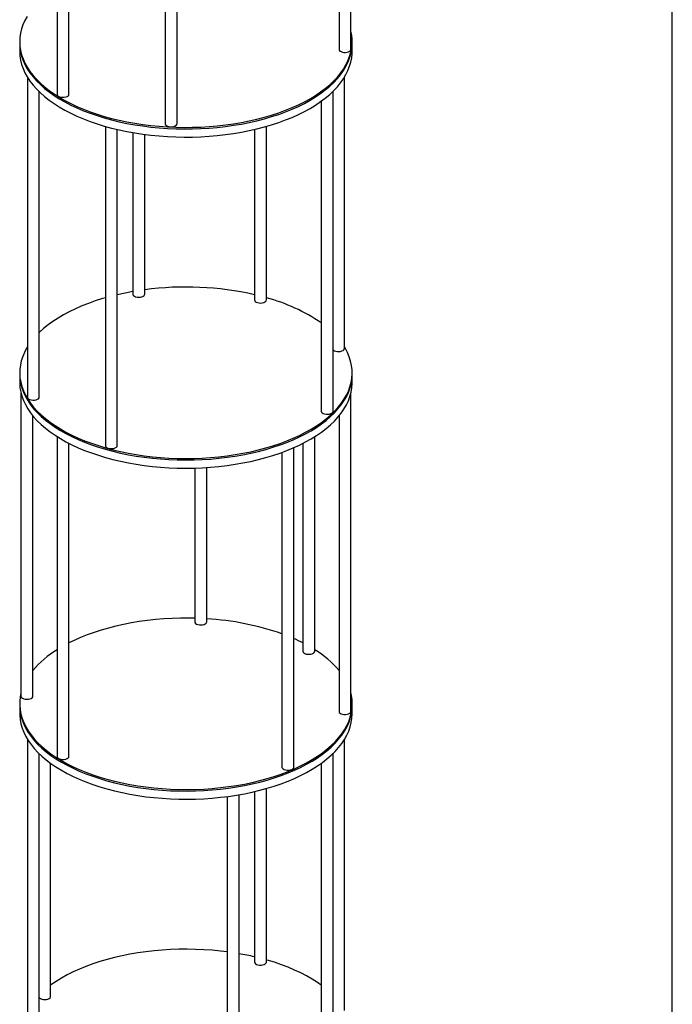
# Model space of a CAD drawing. Header units: millimetres. Extents: x 37 to 6187, y 398 to 4703.
# Tile 15 of 18: x 5637 to 6187, y 2342 to 3170. Entities that reach past the tile are written whole.
import ezdxf

# ---------------------------------------------------------------- set-up
doc = ezdxf.new("R2010")
doc.units = ezdxf.units.MM
doc.header["$LTSCALE"] = 15
doc.layers.add('SCHIZZI', color=9, linetype='Continuous')

msp = doc.modelspace()

# ---------------------------------------------------------------- linework, layer by layer
for p, q in [((5916.29, 3145.17), (5916.29, 3413.09)), ((5906.29, 3393.91), (5906.29, 3145.17)), ((5668.85, 3376.47), (5668.85, 3107.36)), ((5678.85, 3107.36), (5678.85, 3370.79)), ((5759.89, 3350.48), (5759.89, 3082.61)), ((5769.89, 3082.61), (5769.89, 3350.02)), ((5637.37, 3151.59), (5637.37, 3150.3)), ((5637.37, 3150.3), (5637.37, 3143.44)), ((5917.37, 3150.3), (5917.37, 3151.59)), ((5917.37, 3143.44), (5917.37, 3150.3)), ((5643.87, 3121.73), (5643.87, 2852.55)), ((5910.86, 2893.47), (5910.86, 3121.73)), ((5653.87, 2852.55), (5653.87, 3109.48)), ((5901.32, 2840.68), (5901.32, 3109.93)), ((5891.32, 3101.56), (5891.32, 2840.68)), ((5709.59, 3080.35), (5709.59, 2811.74)), ((5719.59, 2811.74), (5719.59, 3077.76)), ((5732.64, 3075.12), (5732.64, 2939.19)), ((5835.14, 3077.76), (5835.14, 2934.27)), ((5845.14, 2934.27), (5845.14, 3080.35)), ((5742.64, 2939.19), (5742.64, 3073.59)), ((5637.37, 2873.01), (5637.37, 2871.72)), ((5637.37, 2871.72), (5637.37, 2864.87)), ((5917.37, 2871.72), (5917.37, 2873.01)), ((5917.37, 2864.87), (5917.37, 2871.72)), ((5638.44, 2855.93), (5638.44, 2600.85)), ((5916.29, 2588.01), (5916.29, 2855.93)), ((5648.44, 2600.85), (5648.44, 2836.75)), ((5906.29, 2836.75), (5906.29, 2588.01)), ((5668.85, 2819.31), (5668.85, 2550.2)), ((5885.88, 2638.66), (5885.88, 2819.31)), ((5678.85, 2550.2), (5678.85, 2813.63)), ((5868.24, 2541.12), (5868.24, 2810.02)), ((5875.88, 2813.63), (5875.88, 2638.66)), ((5858.24, 2806.01), (5858.24, 2541.12)), ((5784.84, 2792.86), (5784.84, 2663.4)), ((5794.84, 2663.4), (5794.84, 2793.32)), ((5637.37, 2594.43), (5637.37, 2593.14)), ((5917.37, 2593.14), (5917.37, 2594.43)), ((5637.37, 2593.14), (5637.37, 2586.29)), ((5917.37, 2586.29), (5917.37, 2593.14)), ((5643.87, 2564.57), (5643.87, 2295.39)), ((5910.86, 2336.31), (5910.86, 2564.57)), ((5653.87, 2295.39), (5653.87, 2552.32)), ((5901.32, 2283.52), (5901.32, 2552.77)), ((5663.41, 2348.18), (5663.41, 2544.4)), ((5891.32, 2544.4), (5891.32, 2283.52)), ((5835.14, 2520.61), (5835.14, 2377.12)), ((5845.14, 2377.12), (5845.14, 2523.19)), ((5812.09, 2516.43), (5812.09, 2249.67)), ((5822.09, 2249.67), (5822.09, 2517.96))]:
    msp.add_line(p, q)
at = {"flags": 128}
for points in [[(5643.63, 3172.91), (5641.72, 3169.42), (5640.15, 3165.89), (5638.92, 3162.32), (5638.05, 3158.72), (5637.53, 3155.11), (5637.37, 3151.49), (5637.55, 3147.86), (5638.09, 3144.25), (5638.98, 3140.66), (5640.22, 3137.09), (5641.81, 3133.56), (5643.74, 3130.07), (5646.01, 3126.64), (5648.61, 3123.28), (5651.53, 3119.98), (5654.78, 3116.76), (5658.33, 3113.63), (5662.18, 3110.6), (5666.33, 3107.67), (5670.75, 3104.85), (5675.44, 3102.16), (5680.39, 3099.58), (5685.59, 3097.14), (5691.02, 3094.83), (5696.66, 3092.67), (5702.51, 3090.65), (5708.55, 3088.79), (5714.77, 3087.09), (5721.14, 3085.55), (5727.65, 3084.18), (5734.29, 3082.98), (5741.04, 3081.95), (5747.88, 3081.1), (5754.79, 3080.43), (5761.76, 3079.93), (5768.77, 3079.62), (5775.8, 3079.49), (5782.84, 3079.54), (5789.86, 3079.77), (5796.85, 3080.18), (5803.79, 3080.78), (5810.67, 3081.55), (5817.46, 3082.5), (5824.14, 3083.63), (5830.72, 3084.92), (5837.15, 3086.39), (5843.44, 3088.02), (5849.55, 3089.81), (5855.49, 3091.75), (5861.23, 3093.85), (5866.76, 3096.09)], [(5866.76, 3096.09), (5872.06, 3098.48), (5877.12, 3100.99), (5881.93, 3103.64), (5886.47, 3106.41), (5890.74, 3109.29), (5894.73, 3112.27), (5898.41, 3115.36), (5901.79, 3118.54), (5904.86, 3121.8), (5907.61, 3125.14), (5910.02, 3128.54), (5912.1, 3132), (5913.84, 3135.51), (5915.24, 3139.07), (5916.29, 3142.65), (5916.98, 3146.26), (5917.33, 3149.88), (5917.32, 3153.5), (5916.95, 3157.12), (5916.29, 3160.52)], [(5637.37, 3150.3), (5637.37, 3150.2), (5637.55, 3146.58), (5638.09, 3142.97), (5638.98, 3139.37), (5640.22, 3135.8), (5641.81, 3132.27), (5643.74, 3128.79), (5646.01, 3125.36), (5648.61, 3121.99), (5651.53, 3118.69), (5654.78, 3115.48), (5658.33, 3112.35), (5662.18, 3109.32), (5666.33, 3106.39), (5670.75, 3103.57), (5675.44, 3100.87), (5680.39, 3098.29), (5685.59, 3095.85), (5691.02, 3093.54), (5696.66, 3091.38), (5702.51, 3089.37), (5708.55, 3087.51), (5714.77, 3085.81), (5721.14, 3084.27), (5727.65, 3082.9), (5734.29, 3081.69), (5741.04, 3080.67), (5747.88, 3079.81), (5754.79, 3079.14), (5761.76, 3078.65), (5768.77, 3078.33), (5775.8, 3078.2), (5782.84, 3078.25), (5789.86, 3078.48), (5796.85, 3078.9), (5803.79, 3079.49), (5810.67, 3080.27), (5817.46, 3081.22), (5824.14, 3082.34), (5830.72, 3083.64), (5837.15, 3085.1), (5843.44, 3086.73), (5849.55, 3088.52), (5855.49, 3090.47), (5861.23, 3092.57), (5866.76, 3094.81)], [(5637.37, 3150.3), (5637.37, 3150.2), (5637.55, 3146.58), (5638.09, 3142.97), (5638.98, 3139.37), (5640.22, 3135.8), (5641.81, 3132.27), (5643.74, 3128.79), (5646.01, 3125.36), (5648.61, 3121.99), (5651.53, 3118.69), (5654.78, 3115.48), (5658.33, 3112.35), (5662.18, 3109.32), (5666.33, 3106.39), (5670.75, 3103.57), (5675.44, 3100.87), (5680.39, 3098.29), (5685.59, 3095.85), (5691.02, 3093.54), (5696.66, 3091.38), (5702.51, 3089.37), (5708.55, 3087.51), (5714.77, 3085.81), (5721.14, 3084.27), (5727.65, 3082.9), (5734.29, 3081.69), (5741.04, 3080.67), (5747.88, 3079.81), (5754.79, 3079.14), (5761.76, 3078.65), (5768.77, 3078.33), (5775.8, 3078.2), (5782.84, 3078.25), (5789.86, 3078.48), (5796.85, 3078.9), (5803.79, 3079.49), (5810.67, 3080.27), (5817.46, 3081.22), (5824.14, 3082.34), (5830.72, 3083.64), (5837.15, 3085.1), (5843.44, 3086.73), (5849.55, 3088.52), (5855.49, 3090.47), (5861.23, 3092.57), (5866.76, 3094.81)], [(5866.76, 3094.81), (5872.06, 3097.19), (5877.12, 3099.71), (5881.93, 3102.35), (5886.47, 3105.12), (5890.74, 3108), (5894.73, 3110.99), (5898.41, 3114.08), (5901.79, 3117.25), (5904.86, 3120.52), (5907.61, 3123.85), (5910.02, 3127.26), (5912.1, 3130.72), (5913.84, 3134.23), (5915.24, 3137.78), (5916.29, 3141.36), (5916.98, 3144.97), (5917.33, 3148.59), (5917.37, 3150.3)], [(5866.76, 3094.81), (5872.06, 3097.19), (5877.12, 3099.71), (5881.93, 3102.35), (5886.47, 3105.12), (5890.74, 3108), (5894.73, 3110.99), (5898.41, 3114.08), (5901.79, 3117.25), (5904.86, 3120.52), (5907.61, 3123.85), (5910.02, 3127.26), (5912.1, 3130.72), (5913.84, 3134.23), (5915.24, 3137.78), (5916.29, 3141.36), (5916.98, 3144.97), (5917.33, 3148.59), (5917.37, 3150.3)], [(5637.37, 3143.44), (5637.37, 3143.34), (5637.55, 3139.72), (5638.09, 3136.11), (5638.98, 3132.51), (5640.22, 3128.95), (5641.81, 3125.42), (5643.74, 3121.93), (5646.01, 3118.5), (5648.61, 3115.13), (5651.53, 3111.84), (5654.78, 3108.62), (5658.33, 3105.49), (5662.18, 3102.46), (5666.33, 3099.53), (5670.75, 3096.71), (5675.44, 3094.01), (5680.39, 3091.44), (5685.59, 3088.99), (5691.02, 3086.69), (5696.66, 3084.52), (5702.51, 3082.51), (5708.55, 3080.65), (5714.77, 3078.95), (5721.14, 3077.41), (5727.65, 3076.04), (5734.29, 3074.84), (5741.04, 3073.81), (5747.88, 3072.96), (5754.79, 3072.28), (5761.76, 3071.79), (5768.77, 3071.48), (5775.8, 3071.34), (5782.84, 3071.39), (5789.86, 3071.63), (5796.85, 3072.04), (5803.79, 3072.64), (5810.67, 3073.41), (5817.46, 3074.36), (5824.14, 3075.48), (5830.72, 3076.78), (5837.15, 3078.24), (5843.44, 3079.87), (5849.55, 3081.66), (5855.49, 3083.61), (5861.23, 3085.71), (5866.76, 3087.95)], [(5866.76, 3087.95), (5872.06, 3090.33), (5877.12, 3092.85), (5881.93, 3095.5), (5886.47, 3098.26), (5890.74, 3101.14), (5894.73, 3104.13), (5898.41, 3107.22), (5901.79, 3110.4), (5904.86, 3113.66), (5907.61, 3116.99), (5910.02, 3120.4), (5912.1, 3123.86), (5913.84, 3127.37), (5915.24, 3130.92), (5916.29, 3134.51), (5916.98, 3138.11), (5917.33, 3141.73), (5917.37, 3143.44)], [(5906.29, 3145.17), (5906.29, 3145.08), (5906.52, 3144.39), (5907.1, 3143.76), (5908, 3143.23), (5909.13, 3142.84), (5910.43, 3142.63), (5911.79, 3142.6), (5913.12, 3142.77), (5914.3, 3143.11), (5915.27, 3143.61), (5915.94, 3144.22)], [(5915.94, 3144.22), (5916.26, 3144.9), (5916.29, 3145.17)], [(5668.85, 3107.36), (5668.9, 3107.01), (5669.26, 3106.33)], [(5669.26, 3106.33), (5669.97, 3105.73), (5670.96, 3105.26), (5672.17, 3104.93), (5673.5, 3104.79), (5674.86, 3104.84), (5676.15, 3105.07), (5677.26, 3105.47), (5678.12, 3106.02), (5678.66, 3106.66), (5678.85, 3107.35), (5678.85, 3107.36)], [(5759.89, 3082.61), (5759.92, 3082.35), (5760.24, 3081.67), (5760.91, 3081.06), (5761.87, 3080.56), (5763.06, 3080.22)], [(5763.06, 3080.22), (5764.38, 3080.05), (5765.74, 3080.08), (5767.04, 3080.29), (5768.18, 3080.67), (5769.07, 3081.2), (5769.66, 3081.83), (5769.89, 3082.52), (5769.89, 3082.61)], [(5732.64, 2941.33), (5726.06, 2940.1), (5719.59, 2938.69)], [(5709.59, 2936.1), (5707.07, 2935.37), (5701.07, 2933.47), (5695.27, 2931.42), (5689.68, 2929.22), (5684.31, 2926.88), (5679.17, 2924.4), (5674.28, 2921.8), (5669.65, 2919.07), (5665.29, 2916.22), (5661.22, 2913.27), (5657.44, 2910.21), (5653.96, 2907.06), (5653.87, 2906.97)], [(5732.64, 2939.19), (5732.74, 2938.67), (5733.19, 2938.01), (5733.97, 2937.44), (5735.03, 2936.99), (5736.28, 2936.71), (5737.63, 2936.62), (5738.97, 2936.71), (5740.22, 2936.99), (5741.28, 2937.43)], [(5835.14, 2934.27), (5835.28, 2933.67), (5835.77, 2933.02), (5836.59, 2932.46), (5837.67, 2932.03), (5838.94, 2931.77), (5840.29, 2931.7)], [(5840.29, 2931.7), (5841.64, 2931.82), (5842.87, 2932.12), (5843.9, 2932.58), (5844.65, 2933.16), (5845.06, 2933.83), (5845.14, 2934.27)], [(5643.87, 2894.73), (5643.24, 2893.68), (5641.39, 2890.18), (5639.89, 2886.64), (5638.73, 2883.07), (5637.93, 2879.47), (5637.47, 2875.85), (5637.37, 2872.23), (5637.63, 2868.61), (5638.23, 2865), (5639.19, 2861.41), (5640.5, 2857.84), (5642.15, 2854.32), (5644.14, 2850.85), (5646.47, 2847.43), (5649.13, 2844.07), (5652.12, 2840.79), (5655.42, 2837.59), (5659.03, 2834.48), (5662.94, 2831.47), (5667.13, 2828.56), (5671.61, 2825.76), (5676.35, 2823.08), (5681.35, 2820.53), (5686.59, 2818.11), (5692.06, 2815.83), (5697.75, 2813.7), (5703.63, 2811.71), (5709.71, 2809.88), (5715.95, 2808.21), (5722.35, 2806.7), (5728.89, 2805.36), (5735.55, 2804.2), (5742.31, 2803.2), (5749.17, 2802.38), (5756.09, 2801.74), (5763.07, 2801.28), (5770.09, 2801), (5777.12, 2800.9), (5784.16, 2800.99), (5791.17, 2801.25), (5798.16, 2801.7), (5805.09, 2802.33), (5811.95, 2803.14), (5818.72, 2804.12)], [(5818.72, 2804.12), (5825.39, 2805.28), (5831.93, 2806.61), (5838.34, 2808.1), (5844.6, 2809.76), (5850.68, 2811.58), (5856.58, 2813.56), (5862.28, 2815.68), (5867.77, 2817.95), (5873.02, 2820.36), (5878.04, 2822.9), (5882.8, 2825.57), (5887.29, 2828.36), (5891.51, 2831.26), (5895.44, 2834.27), (5899.07, 2837.37), (5902.39, 2840.57), (5905.4, 2843.84), (5908.08, 2847.19), (5910.44, 2850.61), (5912.45, 2854.08), (5914.13, 2857.6), (5915.46, 2861.16), (5916.44, 2864.75), (5917.07, 2868.36), (5917.35, 2871.98), (5917.27, 2875.6), (5916.85, 2879.22), (5916.06, 2882.82), (5914.93, 2886.4), (5913.45, 2889.94), (5911.63, 2893.44), (5910.86, 2894.73)], [(5901.32, 2892.4), (5901.59, 2892.14), (5902.44, 2891.59)], [(5902.44, 2891.59), (5903.55, 2891.19), (5904.83, 2890.95), (5906.19, 2890.9), (5907.53, 2891.04), (5908.74, 2891.36), (5909.74, 2891.84), (5910.45, 2892.44), (5910.82, 2893.11), (5910.86, 2893.47)], [(5637.37, 2871.72), (5637.37, 2870.94), (5637.63, 2867.32), (5638.23, 2863.71), (5639.19, 2860.12), (5640.5, 2856.56), (5642.15, 2853.04), (5644.14, 2849.56), (5646.47, 2846.14), (5649.13, 2842.79), (5652.12, 2839.5), (5655.42, 2836.3), (5659.03, 2833.19), (5662.94, 2830.18), (5667.13, 2827.27), (5671.61, 2824.47), (5676.35, 2821.8), (5681.35, 2819.25), (5686.59, 2816.83), (5692.06, 2814.55), (5697.75, 2812.41), (5703.63, 2810.43), (5709.71, 2808.6), (5715.95, 2806.93), (5722.35, 2805.42), (5728.89, 2804.08), (5735.55, 2802.91), (5742.31, 2801.91), (5749.17, 2801.1), (5756.09, 2800.45), (5763.07, 2799.99), (5770.09, 2799.71), (5777.12, 2799.62), (5784.16, 2799.7), (5791.17, 2799.97), (5798.16, 2800.42), (5805.09, 2801.04), (5811.95, 2801.85), (5818.72, 2802.83)], [(5637.37, 2871.72), (5637.37, 2870.94), (5637.63, 2867.32), (5638.23, 2863.71), (5639.19, 2860.12), (5640.5, 2856.56), (5642.15, 2853.04), (5644.14, 2849.56), (5646.47, 2846.14), (5649.13, 2842.79), (5652.12, 2839.5), (5655.42, 2836.3), (5659.03, 2833.19), (5662.94, 2830.18), (5667.13, 2827.27), (5671.61, 2824.47), (5676.35, 2821.8), (5681.35, 2819.25), (5686.59, 2816.83), (5692.06, 2814.55), (5697.75, 2812.41), (5703.63, 2810.43), (5709.71, 2808.6), (5715.95, 2806.93), (5722.35, 2805.42), (5728.89, 2804.08), (5735.55, 2802.91), (5742.31, 2801.91), (5749.17, 2801.1), (5756.09, 2800.45), (5763.07, 2799.99), (5770.09, 2799.71), (5777.12, 2799.62), (5784.16, 2799.7), (5791.17, 2799.97), (5798.16, 2800.42), (5805.09, 2801.04), (5811.95, 2801.85), (5818.72, 2802.83)], [(5818.72, 2802.83), (5825.39, 2803.99), (5831.93, 2805.32), (5838.34, 2806.82), (5844.6, 2808.48), (5850.68, 2810.3), (5856.58, 2812.27), (5862.28, 2814.4), (5867.77, 2816.67), (5873.02, 2819.07), (5878.04, 2821.62), (5882.8, 2824.28), (5887.29, 2827.07), (5891.51, 2829.97), (5895.44, 2832.98), (5899.07, 2836.09), (5902.39, 2839.28), (5905.4, 2842.56), (5908.08, 2845.91), (5910.44, 2849.32), (5912.45, 2852.79), (5914.13, 2856.31), (5915.46, 2859.87), (5916.44, 2863.46), (5917.07, 2867.07), (5917.35, 2870.69), (5917.37, 2871.72)], [(5818.72, 2802.83), (5825.39, 2803.99), (5831.93, 2805.32), (5838.34, 2806.82), (5844.6, 2808.48), (5850.68, 2810.3), (5856.58, 2812.27), (5862.28, 2814.4), (5867.77, 2816.67), (5873.02, 2819.07), (5878.04, 2821.62), (5882.8, 2824.28), (5887.29, 2827.07), (5891.51, 2829.97), (5895.44, 2832.98), (5899.07, 2836.09), (5902.39, 2839.28), (5905.4, 2842.56), (5908.08, 2845.91), (5910.44, 2849.32), (5912.45, 2852.79), (5914.13, 2856.31), (5915.46, 2859.87), (5916.44, 2863.46), (5917.07, 2867.07), (5917.35, 2870.69), (5917.37, 2871.72)], [(5637.37, 2864.87), (5637.37, 2864.09), (5637.63, 2860.46), (5638.23, 2856.85), (5639.19, 2853.26), (5640.5, 2849.7), (5642.15, 2846.18), (5644.14, 2842.7), (5646.47, 2839.28), (5649.13, 2835.93), (5652.12, 2832.65), (5655.42, 2829.45), (5659.03, 2826.34), (5662.94, 2823.32), (5667.13, 2820.41), (5671.61, 2817.62), (5676.35, 2814.94), (5681.35, 2812.39), (5686.59, 2809.97), (5692.06, 2807.69), (5697.75, 2805.56), (5703.63, 2803.57), (5709.71, 2801.74), (5715.95, 2800.07), (5722.35, 2798.56), (5728.89, 2797.22), (5735.55, 2796.05), (5742.31, 2795.06), (5749.17, 2794.24), (5756.09, 2793.6), (5763.07, 2793.14), (5770.09, 2792.86), (5777.12, 2792.76), (5784.16, 2792.84), (5791.17, 2793.11), (5798.16, 2793.56), (5805.09, 2794.19), (5811.95, 2794.99), (5818.72, 2795.98)], [(5818.72, 2795.98), (5825.39, 2797.13), (5831.93, 2798.46), (5838.34, 2799.96), (5844.6, 2801.62), (5850.68, 2803.44), (5856.58, 2805.41), (5862.28, 2807.54), (5867.77, 2809.81), (5873.02, 2812.22), (5878.04, 2814.76), (5882.8, 2817.43), (5887.29, 2820.22), (5891.51, 2823.12), (5895.44, 2826.12), (5899.07, 2829.23), (5902.39, 2832.42), (5905.4, 2835.7), (5908.08, 2839.05), (5910.44, 2842.46), (5912.45, 2845.94), (5914.13, 2849.46), (5915.46, 2853.01), (5916.44, 2856.6), (5917.07, 2860.21), (5917.35, 2863.83), (5917.37, 2864.87)], [(5643.87, 2852.55), (5643.91, 2852.2), (5644.28, 2851.53), (5644.98, 2850.93), (5645.97, 2850.45), (5647.18, 2850.12), (5648.51, 2849.98), (5649.87, 2850.02), (5651.16, 2850.26), (5652.27, 2850.66), (5653.13, 2851.2), (5653.68, 2851.85), (5653.87, 2852.54), (5653.87, 2852.55)], [(5891.32, 2840.68), (5891.32, 2840.6), (5891.55, 2839.91), (5892.13, 2839.27), (5893.02, 2838.74), (5894.16, 2838.36), (5895.46, 2838.14), (5896.82, 2838.12), (5898.14, 2838.28), (5899.33, 2838.62), (5900.3, 2839.12), (5900.97, 2839.73), (5901.29, 2840.41), (5901.32, 2840.68)], [(5709.59, 2811.74), (5709.62, 2811.49), (5709.94, 2810.8), (5710.6, 2810.19), (5711.56, 2809.69), (5712.75, 2809.35), (5714.07, 2809.18), (5715.43, 2809.2), (5716.73, 2809.41), (5717.87, 2809.8), (5718.77, 2810.32), (5719.36, 2810.96), (5719.59, 2811.65), (5719.59, 2811.74)], [(5784.84, 2666.43), (5779.81, 2666.52), (5772.77, 2666.5), (5765.75, 2666.29), (5758.75, 2665.89), (5751.8, 2665.32), (5744.92, 2664.57), (5738.12, 2663.64), (5731.42, 2662.54), (5724.83, 2661.27), (5718.38, 2659.82), (5712.07, 2658.21), (5705.93, 2656.44), (5699.97, 2654.52), (5694.21, 2652.44), (5688.65, 2650.21), (5683.32, 2647.85), (5678.85, 2645.66)], [(5784.84, 2663.4), (5784.99, 2662.77), (5785.5, 2662.12), (5786.33, 2661.57), (5787.42, 2661.15), (5788.69, 2660.9), (5790.04, 2660.83), (5791.38, 2660.95), (5792.61, 2661.26), (5793.63, 2661.73), (5794.37, 2662.31), (5794.77, 2662.98), (5794.84, 2663.4)], [(5875.88, 2638.66), (5875.88, 2638.64), (5876.08, 2637.95), (5876.63, 2637.31), (5877.49, 2636.76), (5878.61, 2636.36), (5879.9, 2636.13), (5881.26, 2636.09), (5882.59, 2636.24), (5883.79, 2636.57), (5884.78, 2637.05), (5885.48, 2637.65), (5885.84, 2638.33), (5885.88, 2638.66)], [(5638.44, 2603.37), (5637.82, 2600.21), (5637.43, 2596.59), (5637.39, 2592.97), (5637.71, 2589.35), (5638.39, 2585.74), (5639.41, 2582.16), (5640.78, 2578.6), (5642.5, 2575.09), (5644.55, 2571.62), (5646.95, 2568.21), (5649.67, 2564.87), (5652.71, 2561.6), (5656.07, 2558.42), (5659.74, 2555.33), (5663.7, 2552.33), (5667.95, 2549.44), (5672.48, 2546.67), (5677.27, 2544.02), (5682.32, 2541.49), (5687.6, 2539.1), (5693.11, 2536.84), (5698.84, 2534.74), (5704.76, 2532.78), (5710.86, 2530.98), (5717.14, 2529.34), (5723.56, 2527.86), (5730.13, 2526.55), (5736.81, 2525.42), (5743.59, 2524.45), (5750.46, 2523.67), (5757.4, 2523.06), (5764.38, 2522.63)], [(5764.38, 2522.63), (5771.41, 2522.39), (5778.44, 2522.33), (5785.47, 2522.44), (5792.49, 2522.75), (5799.46, 2523.23), (5806.38, 2523.89), (5813.22, 2524.73), (5819.98, 2525.74), (5826.62, 2526.93), (5833.15, 2528.29), (5839.53, 2529.82), (5845.75, 2531.51), (5851.8, 2533.36), (5857.67, 2535.36), (5863.33, 2537.52), (5868.77, 2539.81), (5873.98, 2542.25), (5878.95, 2544.81), (5883.66, 2547.5), (5888.11, 2550.31), (5892.27, 2553.24), (5896.14, 2556.26), (5899.72, 2559.38), (5902.98, 2562.59), (5905.93, 2565.89), (5908.55, 2569.25), (5910.84, 2572.67), (5912.8, 2576.16), (5914.41, 2579.68), (5915.67, 2583.25), (5916.59, 2586.84), (5917.15, 2590.45), (5917.36, 2594.08), (5917.22, 2597.7), (5916.73, 2601.32), (5916.29, 2603.37)], [(5638.44, 2600.85), (5638.52, 2600.4), (5638.95, 2599.73), (5639.7, 2599.14), (5640.73, 2598.69), (5641.97, 2598.39), (5643.31, 2598.28), (5644.67, 2598.35), (5645.93, 2598.62), (5647.01, 2599.04), (5647.82, 2599.61), (5648.31, 2600.26), (5648.44, 2600.85)], [(5637.37, 2593.14), (5637.39, 2591.68), (5637.71, 2588.06), (5638.39, 2584.46), (5639.41, 2580.87), (5640.78, 2577.32), (5642.5, 2573.8), (5644.55, 2570.34), (5646.95, 2566.93), (5649.67, 2563.59), (5652.71, 2560.32), (5656.07, 2557.13), (5659.74, 2554.04), (5663.7, 2551.05), (5667.95, 2548.16), (5672.48, 2545.38), (5677.27, 2542.73), (5682.32, 2540.2), (5687.6, 2537.81), (5693.11, 2535.56), (5698.84, 2533.45), (5704.76, 2531.49), (5710.86, 2529.69), (5717.14, 2528.05), (5723.56, 2526.58), (5730.13, 2525.27), (5736.81, 2524.13), (5743.59, 2523.17), (5750.46, 2522.38), (5757.4, 2521.78), (5764.38, 2521.35)], [(5637.37, 2593.14), (5637.39, 2591.68), (5637.71, 2588.06), (5638.39, 2584.46), (5639.41, 2580.87), (5640.78, 2577.32), (5642.5, 2573.8), (5644.55, 2570.34), (5646.95, 2566.93), (5649.67, 2563.59), (5652.71, 2560.32), (5656.07, 2557.13), (5659.74, 2554.04), (5663.7, 2551.05), (5667.95, 2548.16), (5672.48, 2545.38), (5677.27, 2542.73), (5682.32, 2540.2), (5687.6, 2537.81), (5693.11, 2535.56), (5698.84, 2533.45), (5704.76, 2531.49), (5710.86, 2529.69), (5717.14, 2528.05), (5723.56, 2526.58), (5730.13, 2525.27), (5736.81, 2524.13), (5743.59, 2523.17), (5750.46, 2522.38), (5757.4, 2521.78), (5764.38, 2521.35)], [(5637.37, 2586.29), (5637.39, 2584.83), (5637.71, 2581.21), (5638.39, 2577.6), (5639.41, 2574.01), (5640.78, 2570.46), (5642.5, 2566.94), (5644.55, 2563.48), (5646.95, 2560.07), (5649.67, 2556.73), (5652.71, 2553.46), (5656.07, 2550.28), (5659.74, 2547.18), (5663.7, 2544.19), (5667.95, 2541.3), (5672.48, 2538.53), (5677.27, 2535.87), (5682.32, 2533.35), (5687.6, 2530.95), (5693.11, 2528.7), (5698.84, 2526.59), (5704.76, 2524.64), (5710.86, 2522.83), (5717.14, 2521.19), (5723.56, 2519.72), (5730.13, 2518.41), (5736.81, 2517.27), (5743.59, 2516.31), (5750.46, 2515.52), (5757.4, 2514.92), (5764.38, 2514.49)], [(5764.38, 2521.35), (5771.41, 2521.1), (5778.44, 2521.04), (5785.47, 2521.16), (5792.49, 2521.46), (5799.46, 2521.94), (5806.38, 2522.6), (5813.22, 2523.44), (5819.98, 2524.46), (5826.62, 2525.65), (5833.15, 2527.01), (5839.53, 2528.54), (5845.75, 2530.23), (5851.8, 2532.07), (5857.67, 2534.08), (5863.33, 2536.23), (5868.77, 2538.53), (5873.98, 2540.96), (5878.95, 2543.53), (5883.66, 2546.22), (5888.11, 2549.03), (5892.27, 2551.95), (5896.14, 2554.98), (5899.72, 2558.1), (5902.98, 2561.31), (5905.93, 2564.6), (5908.55, 2567.96), (5910.84, 2571.39), (5912.8, 2574.87), (5914.41, 2578.4), (5915.67, 2581.96), (5916.59, 2585.56), (5917.15, 2589.17), (5917.36, 2592.79), (5917.37, 2593.14)], [(5764.38, 2521.35), (5771.41, 2521.1), (5778.44, 2521.04), (5785.47, 2521.16), (5792.49, 2521.46), (5799.46, 2521.94), (5806.38, 2522.6), (5813.22, 2523.44), (5819.98, 2524.46), (5826.62, 2525.65), (5833.15, 2527.01), (5839.53, 2528.54), (5845.75, 2530.23), (5851.8, 2532.07), (5857.67, 2534.08), (5863.33, 2536.23), (5868.77, 2538.53), (5873.98, 2540.96), (5878.95, 2543.53), (5883.66, 2546.22), (5888.11, 2549.03), (5892.27, 2551.95), (5896.14, 2554.98), (5899.72, 2558.1), (5902.98, 2561.31), (5905.93, 2564.6), (5908.55, 2567.96), (5910.84, 2571.39), (5912.8, 2574.87), (5914.41, 2578.4), (5915.67, 2581.96), (5916.59, 2585.56), (5917.15, 2589.17), (5917.36, 2592.79), (5917.37, 2593.14)], [(5764.38, 2514.49), (5771.41, 2514.25), (5778.44, 2514.18), (5785.47, 2514.3), (5792.49, 2514.6), (5799.46, 2515.08), (5806.38, 2515.75), (5813.22, 2516.59), (5819.98, 2517.6), (5826.62, 2518.79), (5833.15, 2520.15), (5839.53, 2521.68), (5845.75, 2523.37), (5851.8, 2525.22), (5857.67, 2527.22), (5863.33, 2529.37), (5868.77, 2531.67), (5873.98, 2534.1), (5878.95, 2536.67), (5883.66, 2539.36), (5888.11, 2542.17), (5892.27, 2545.09), (5896.14, 2548.12), (5899.72, 2551.24), (5902.98, 2554.45), (5905.93, 2557.74), (5908.55, 2561.1), (5910.84, 2564.53), (5912.8, 2568.01), (5914.41, 2571.54), (5915.67, 2575.11), (5916.59, 2578.7), (5917.15, 2582.31), (5917.36, 2585.93), (5917.37, 2586.29)], [(5906.29, 2588.01), (5906.29, 2587.9), (5906.53, 2587.21), (5907.13, 2586.58), (5908.03, 2586.05), (5909.17, 2585.67), (5910.47, 2585.47), (5911.83, 2585.45), (5913.16, 2585.62), (5914.34, 2585.97), (5915.29, 2586.47), (5915.95, 2587.08)], [(5915.95, 2587.08), (5916.26, 2587.76), (5916.29, 2588.01)], [(5668.85, 2550.2), (5668.9, 2549.83), (5669.28, 2549.15)], [(5669.28, 2549.15), (5670, 2548.56), (5671, 2548.08), (5672.21, 2547.77), (5673.55, 2547.63), (5674.91, 2547.68), (5676.18, 2547.92), (5677.29, 2548.33), (5678.14, 2548.88), (5678.68, 2549.52), (5678.85, 2550.2)], [(5858.24, 2541.12), (5858.26, 2540.92), (5858.55, 2540.23), (5859.18, 2539.61), (5860.12, 2539.11), (5861.29, 2538.75), (5862.6, 2538.56), (5863.96, 2538.57), (5865.27, 2538.76)], [(5865.27, 2538.76), (5866.43, 2539.13), (5867.35, 2539.65), (5867.97, 2540.27), (5868.23, 2540.96), (5868.24, 2541.12)], [(5812.09, 2385.7), (5806.43, 2386.38), (5799.51, 2387.05), (5792.53, 2387.53), (5785.52, 2387.83), (5778.49, 2387.95), (5771.45, 2387.89), (5764.43, 2387.65), (5757.45, 2387.22), (5750.51, 2386.62), (5743.64, 2385.83), (5736.85, 2384.87), (5730.17, 2383.73), (5723.61, 2382.43), (5717.18, 2380.95), (5710.91, 2379.31), (5704.8, 2377.51), (5698.88, 2375.56), (5693.15, 2373.45), (5687.64, 2371.2), (5682.35, 2368.81), (5677.31, 2366.28), (5672.51, 2363.63), (5667.98, 2360.85), (5663.73, 2357.97), (5663.41, 2357.74)], [(5891.32, 2357.74), (5888.14, 2359.94), (5883.7, 2362.75), (5878.99, 2365.45), (5874.02, 2368.01), (5868.81, 2370.45), (5863.37, 2372.75), (5857.71, 2374.9), (5851.84, 2376.91), (5845.79, 2378.76), (5845.14, 2378.94)], [(5835.14, 2377.12), (5835.14, 2377.06), (5835.35, 2376.36), (5835.93, 2375.73), (5836.81, 2375.19), (5837.94, 2374.8), (5839.23, 2374.58), (5840.59, 2374.55), (5841.92, 2374.71), (5843.11, 2375.05), (5844.09, 2375.54), (5844.77, 2376.15), (5845.1, 2376.83), (5845.14, 2377.12)], [(5653.87, 2347.11), (5654.03, 2346.94), (5654.84, 2346.38), (5655.91, 2345.95), (5657.18, 2345.68), (5658.53, 2345.6), (5659.87, 2345.72), (5661.11, 2346.01), (5662.14, 2346.47), (5662.9, 2347.05), (5663.33, 2347.71), (5663.41, 2348.18)]]:
    msp.add_lwpolyline(points, dxfattribs=at)
for centre, radius, start, end in [((5777.23, 2682.34), 262.81, 77.27154, 97.56396), ((5740.5, 2939.43), 2.15, 291.40939, 353.51001), ((5806.95, 2792.04), 149.04, 55.52015, 75.15294), ((5781.78, 2435.9), 230.44, 70.62065, 86.75197), ((5809.34, 2515.03), 146.61, 63.00703, 66.30954), ((5712.86, 2567.85), 84.5, 121.38694, 139.6681), ((5841.27, 2567.16), 85.41, 40.42958, 58.51539), ((5782.54, 2155.75), 231.82, 76.88588, 80.17552)]:
    msp.add_arc(centre, radius, start, end)
at = {"layer": 'SCHIZZI', "color": 7, "true_color": 0xffffff}
msp.add_line((6186.95, 398.14), (6186.65, 4703.14), dxfattribs=at)

doc.saveas('drawing.dxf')
